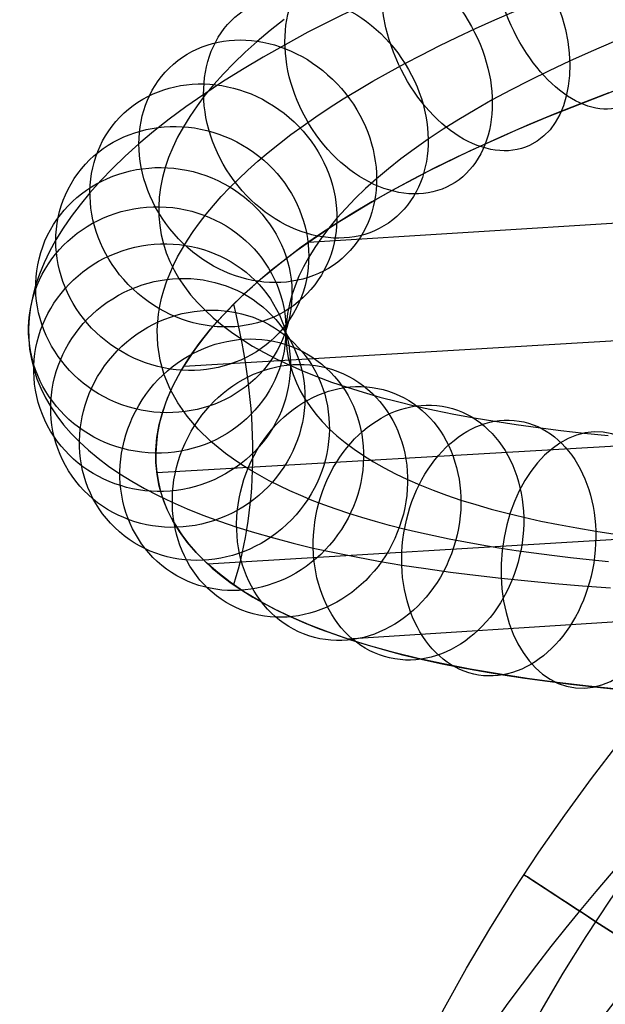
# Model space of a CAD drawing. Extents: x 66.1 to 118.8, y -25.4 to 29.7.
# Tile 13 of 29: x 66.1 to 72.9, y 11.1 to 22.6. Entities that reach past the tile are written whole.
import ezdxf

# ---------------------------------------------------------------- set-up
doc = ezdxf.new("R2010")
doc.units = 0
for name, color, linetype in [('LAYER_05', 157, 'CONTINUOUS'), ('LAYER_06', 254, 'CONTINUOUS'), ('PREDEFINITO', 7, 'CONTINUOUS')]:
    doc.layers.add(name, color=color, linetype=linetype)

msp = doc.modelspace()

# ---------------------------------------------------------------- linework, layer by layer
at = {"layer": 'LAYER_05'}
for p, q in [((71.642, 22.594, 80.722), (71.87, 22.693, 80.928)), ((71.42, 22.493, 80.512), (71.642, 22.594, 80.722)), ((70.995, 22.291, 80.081), (71.205, 22.392, 80.299)), ((71.205, 22.392, 80.299), (71.42, 22.493, 80.512)), ((70.792, 22.188, 79.859), (70.995, 22.291, 80.081)), ((70.596, 22.086, 79.633), (70.792, 22.188, 79.859)), ((70.406, 21.983, 79.403), (70.596, 22.086, 79.633)), ((70.223, 21.88, 79.169), (70.406, 21.983, 79.403)), ((70.046, 21.776, 78.931), (70.223, 21.88, 79.169)), ((69.877, 21.673, 78.689), (70.046, 21.776, 78.931)), ((69.714, 21.569, 78.443), (69.877, 21.673, 78.689)), ((69.559, 21.465, 78.194), (69.714, 21.569, 78.443)), ((69.267, 21.257, 77.684), (69.41, 21.361, 77.94)), ((69.41, 21.361, 77.94), (69.559, 21.465, 78.194)), ((69.132, 21.153, 77.424), (69.267, 21.257, 77.684)), ((69.003, 21.049, 77.161), (69.132, 21.153, 77.424)), ((68.88, 20.946, 76.894), (69.003, 21.049, 77.161)), ((68.764, 20.842, 76.625), (68.88, 20.946, 76.894)), ((68.654, 20.739, 76.353), (68.764, 20.842, 76.625)), ((68.551, 20.636, 76.078), (68.654, 20.739, 76.353)), ((68.454, 20.534, 75.801), (68.551, 20.636, 76.078)), ((68.363, 20.431, 75.521), (68.454, 20.534, 75.801)), ((68.2, 20.229, 74.954), (68.279, 20.33, 75.239)), ((68.279, 20.33, 75.239), (68.363, 20.431, 75.521)), ((68.128, 20.128, 74.668), (68.2, 20.229, 74.954)), ((68.061, 20.028, 74.379), (68.128, 20.128, 74.668)), ((68.001, 19.929, 74.089), (68.061, 20.028, 74.379)), ((67.946, 19.83, 73.797), (68.001, 19.929, 74.089)), ((67.897, 19.733, 73.504), (67.946, 19.83, 73.797)), ((67.816, 19.539, 72.912), (67.854, 19.635, 73.209)), ((67.854, 19.635, 73.209), (67.897, 19.733, 73.504)), ((67.785, 19.443, 72.615), (67.816, 19.539, 72.912)), ((67.759, 19.349, 72.317), (67.785, 19.443, 72.615)), ((67.738, 19.255, 72.017), (67.759, 19.349, 72.317)), ((67.723, 19.162, 71.717), (67.738, 19.255, 72.017)), ((67.708, 18.979, 71.115), (67.723, 19.162, 71.717)), ((67.715, 18.8, 70.511), (67.708, 18.979, 71.115)), ((67.743, 18.625, 69.907), (67.715, 18.8, 70.511)), ((67.791, 18.455, 69.303), (67.743, 18.625, 69.907)), ((67.86, 18.29, 68.701), (67.791, 18.455, 69.303)), ((67.948, 18.129, 68.101), (67.86, 18.29, 68.701)), ((68.057, 17.974, 67.504), (67.948, 18.129, 68.101)), ((68.186, 17.823, 66.911), (68.057, 17.974, 67.504)), ((68.335, 17.679, 66.322), (68.186, 17.823, 66.911)), ((68.417, 17.609, 66.03), (68.335, 17.679, 66.322)), ((68.504, 17.54, 65.74), (68.417, 17.609, 66.03)), ((68.596, 17.473, 65.451), (68.504, 17.54, 65.74)), ((68.694, 17.408, 65.164), (68.596, 17.473, 65.451)), ((68.796, 17.343, 64.879), (68.694, 17.408, 65.164)), ((68.903, 17.281, 64.596), (68.796, 17.343, 64.879)), ((69.015, 17.22, 64.315), (68.903, 17.281, 64.596)), ((69.133, 17.161, 64.037), (69.015, 17.22, 64.315)), ((69.255, 17.103, 63.76), (69.133, 17.161, 64.037)), ((69.382, 17.047, 63.486), (69.255, 17.103, 63.76)), ((69.515, 16.992, 63.215), (69.382, 17.047, 63.486)), ((69.652, 16.939, 62.946), (69.515, 16.992, 63.215)), ((69.794, 16.888, 62.68), (69.652, 16.939, 62.946)), ((69.942, 16.838, 62.417), (69.794, 16.888, 62.68)), ((70.094, 16.791, 62.157), (69.942, 16.838, 62.417)), ((70.251, 16.744, 61.9), (70.094, 16.791, 62.157)), ((70.414, 16.7, 61.646), (70.251, 16.744, 61.9)), ((70.581, 16.657, 61.396), (70.414, 16.7, 61.646)), ((70.754, 16.616, 61.149), (70.581, 16.657, 61.396)), ((70.931, 16.577, 60.906), (70.754, 16.616, 61.149)), ((71.113, 16.539, 60.666), (70.931, 16.577, 60.906)), ((71.301, 16.503, 60.43), (71.113, 16.539, 60.666)), ((71.493, 16.469, 60.198), (71.301, 16.503, 60.43)), ((71.69, 16.436, 59.969), (71.493, 16.469, 60.198)), ((71.892, 16.405, 59.744), (71.69, 16.436, 59.969)), ((72.098, 16.376, 59.523), (71.892, 16.405, 59.744)), ((72.309, 16.348, 59.306), (72.098, 16.376, 59.523)), ((72.525, 16.322, 59.093), (72.309, 16.348, 59.306)), ((72.745, 16.297, 58.883), (72.525, 16.322, 59.093)), ((72.969, 16.274, 58.677), (72.745, 16.297, 58.883))]:
    msp.add_line(p, q, dxfattribs=at)
at = {"layer": 'LAYER_06'}
for centre, radius in [((90.4, 0.587, 34.673), 22), ((90.4, 0.587, 35.673), 21), ((90.4, 0.587, 33.673), 21), ((90.4, 0.587, 34.673), 20)]:
    msp.add_circle(centre, radius, dxfattribs=at)
at = {"layer": 'LAYER_06', "extrusion": (0.547211, 0.836995, 0)}
msp.add_circle((-54.343, 34.673, 49.959), 1, dxfattribs=at)
at = {"layer": 'PREDEFINITO'}
for p, q in [((70.029, 22.733, 81.17), (69.743, 22.592, 80.866)), ((69.188, 22.6, 77.003), (69.026, 22.473, 76.682)), ((69.743, 22.592, 80.866), (69.465, 22.45, 80.553)), ((69.026, 22.473, 76.682), (68.875, 22.345, 76.355)), ((69.465, 22.45, 80.553), (69.198, 22.305, 80.231)), ((68.875, 22.345, 76.355), (68.734, 22.218, 76.025)), ((69.198, 22.305, 80.231), (68.944, 22.162, 79.905)), ((73.027, 22.339, 80.026), (72.767, 22.227, 79.797)), ((68.734, 22.218, 76.025), (68.602, 22.092, 75.69)), ((68.944, 22.162, 79.905), (68.701, 22.017, 79.57)), ((72.767, 22.227, 79.797), (72.516, 22.114, 79.561)), ((68.602, 22.092, 75.69), (68.48, 21.966, 75.351)), ((72.516, 22.114, 79.561), (72.278, 22.002, 79.323)), ((68.48, 21.966, 75.351), (68.368, 21.841, 75.008)), ((68.701, 22.017, 79.57), (68.47, 21.872, 79.228)), ((72.278, 22.002, 79.323), (72.048, 21.889, 79.08)), ((68.47, 21.872, 79.228), (68.25, 21.726, 78.879)), ((68.368, 21.841, 75.008), (68.265, 21.717, 74.661)), ((72.048, 21.889, 79.08), (71.826, 21.775, 78.83)), ((68.25, 21.726, 78.879), (68.043, 21.581, 78.525)), ((68.265, 21.717, 74.661), (68.172, 21.593, 74.312)), ((71.826, 21.775, 78.83), (71.614, 21.661, 78.575)), ((72.635, 21.614, 82.122), (73.023, 21.762, 82.411)), ((72.971, 21.743, 82.373), (72.65, 21.62, 82.133)), ((68.172, 21.593, 74.312), (68.088, 21.47, 73.959)), ((71.614, 21.661, 78.575), (71.414, 21.547, 78.317)), ((72.258, 21.463, 81.82), (72.635, 21.614, 82.122)), ((72.65, 21.62, 82.133), (72.344, 21.498, 81.891)), ((68.043, 21.581, 78.525), (67.849, 21.436, 78.166)), ((71.414, 21.547, 78.317), (71.223, 21.433, 78.053)), ((72.344, 21.498, 81.891), (72.045, 21.374, 81.641)), ((67.849, 21.436, 78.166), (67.666, 21.292, 77.802)), ((68.088, 21.47, 73.959), (68.013, 21.348, 73.604)), ((71.223, 21.433, 78.053), (71.04, 21.319, 77.784)), ((72.045, 21.374, 81.641), (71.753, 21.248, 81.382)), ((71.888, 21.308, 81.504), (72.258, 21.463, 81.82)), ((67.666, 21.292, 77.802), (67.495, 21.148, 77.433)), ((68.013, 21.348, 73.604), (67.946, 21.227, 73.245)), ((71.04, 21.319, 77.784), (70.867, 21.204, 77.508)), ((71.753, 21.248, 81.382), (71.469, 21.12, 81.115)), ((71.709, 21.229, 81.342), (71.888, 21.308, 81.504)), ((67.495, 21.148, 77.433), (67.335, 21.005, 77.059)), ((67.946, 21.227, 73.245), (67.889, 21.108, 72.884)), ((70.867, 21.204, 77.508), (70.704, 21.089, 77.229)), ((71.361, 21.071, 81.009), (71.533, 21.15, 81.177)), ((71.533, 21.15, 81.177), (71.709, 21.229, 81.342)), ((67.889, 21.108, 72.884), (67.84, 20.989, 72.522)), ((70.704, 21.089, 77.229), (70.549, 20.974, 76.943)), ((71.192, 20.991, 80.839), (71.361, 21.071, 81.009)), ((71.469, 21.12, 81.115), (71.199, 20.993, 80.846)), ((67.335, 21.005, 77.059), (67.187, 20.862, 76.682)), ((67.84, 20.989, 72.522), (67.801, 20.872, 72.157)), ((70.549, 20.974, 76.943), (70.403, 20.859, 76.652)), ((70.865, 20.829, 80.489), (71.027, 20.91, 80.665)), ((71.199, 20.993, 80.846), (70.937, 20.865, 80.568)), ((71.027, 20.91, 80.665), (71.192, 20.991, 80.839)), ((67.187, 20.862, 76.682), (67.05, 20.721, 76.3)), ((67.801, 20.872, 72.157), (67.769, 20.756, 71.79)), ((70.403, 20.859, 76.652), (70.265, 20.743, 76.356)), ((70.937, 20.865, 80.568), (70.683, 20.734, 80.283)), ((70.707, 20.747, 80.31), (70.865, 20.829, 80.489)), ((67.05, 20.721, 76.3), (66.924, 20.58, 75.916)), ((67.769, 20.756, 71.79), (67.746, 20.641, 71.422)), ((70.265, 20.743, 76.356), (70.137, 20.628, 76.055)), ((70.683, 20.734, 80.283), (70.439, 20.603, 79.989)), ((70.552, 20.665, 80.127), (70.707, 20.747, 80.31)), ((66.924, 20.58, 75.916), (66.809, 20.44, 75.527)), ((67.746, 20.641, 71.422), (67.732, 20.527, 71.053)), ((69.473, 20.004, 78.584), (79.591, 20.631, 78.337)), ((70.137, 20.628, 76.055), (70.017, 20.512, 75.749)), ((70.439, 20.603, 79.989), (70.209, 20.472, 79.692)), ((70.255, 20.499, 79.753), (70.402, 20.583, 79.941)), ((70.402, 20.583, 79.941), (70.552, 20.665, 80.127)), ((66.809, 20.44, 75.527), (66.704, 20.302, 75.136)), ((67.732, 20.527, 71.053), (67.726, 20.416, 70.684)), ((70.017, 20.512, 75.749), (69.905, 20.397, 75.439)), ((70.209, 20.472, 79.692), (69.988, 20.34, 79.387)), ((70.112, 20.416, 79.56), (70.255, 20.499, 79.753)), ((67.726, 20.416, 70.684), (67.728, 20.305, 70.313)), ((69.988, 20.34, 79.387), (69.777, 20.208, 79.076)), ((69.905, 20.397, 75.439), (69.803, 20.283, 75.125)), ((69.837, 20.247, 79.166), (69.972, 20.331, 79.365)), ((69.972, 20.331, 79.365), (70.112, 20.416, 79.56)), ((66.704, 20.302, 75.136), (66.61, 20.165, 74.742)), ((67.728, 20.305, 70.313), (67.737, 20.196, 69.942)), ((69.705, 20.161, 78.964), (69.837, 20.247, 79.166)), ((69.803, 20.283, 75.125), (69.708, 20.168, 74.807)), ((66.61, 20.165, 74.742), (66.526, 20.029, 74.347)), ((67.737, 20.196, 69.942), (67.755, 20.089, 69.571)), ((69.777, 20.208, 79.076), (69.576, 20.075, 78.757)), ((69.579, 20.077, 78.761), (69.705, 20.161, 78.964)), ((69.708, 20.168, 74.807), (69.622, 20.054, 74.485)), ((66.526, 20.029, 74.347), (66.453, 19.895, 73.948)), ((67.755, 20.089, 69.571), (67.781, 19.983, 69.199)), ((67.781, 19.983, 69.199), (67.814, 19.88, 68.829)), ((69.34, 19.908, 78.349), (69.457, 19.992, 78.556)), ((69.576, 20.075, 78.757), (69.388, 19.943, 78.435)), ((69.457, 19.992, 78.556), (69.579, 20.077, 78.761)), ((69.622, 20.054, 74.485), (69.544, 19.941, 74.16)), ((66.453, 19.895, 73.948), (66.389, 19.762, 73.547)), ((67.814, 19.88, 68.829), (67.856, 19.778, 68.459)), ((69.388, 19.943, 78.435), (69.21, 19.81, 78.106)), ((69.227, 19.824, 78.139), (69.34, 19.908, 78.349)), ((69.544, 19.941, 74.16), (69.475, 19.829, 73.831)), ((66.389, 19.762, 73.547), (66.335, 19.63, 73.145)), ((67.856, 19.778, 68.459), (67.905, 19.678, 68.089)), ((69.21, 19.81, 78.106), (69.042, 19.678, 77.772)), ((69.119, 19.739, 77.928), (69.227, 19.824, 78.139)), ((69.475, 19.829, 73.831), (69.414, 19.716, 73.499)), ((67.905, 19.678, 68.089), (67.961, 19.58, 67.72)), ((69.042, 19.678, 77.772), (68.885, 19.546, 77.433)), ((68.914, 19.571, 77.498), (69.014, 19.655, 77.714)), ((69.014, 19.655, 77.714), (69.119, 19.739, 77.928)), ((69.414, 19.716, 73.499), (69.36, 19.605, 73.164)), ((66.335, 19.63, 73.145), (66.291, 19.501, 72.742)), ((67.961, 19.58, 67.72), (68.026, 19.484, 67.353)), ((68.885, 19.546, 77.433), (68.738, 19.414, 77.089)), ((68.818, 19.487, 77.28), (68.914, 19.571, 77.498)), ((69.36, 19.605, 73.164), (69.315, 19.495, 72.827)), ((66.291, 19.501, 72.742), (66.257, 19.372, 72.337)), ((68.026, 19.484, 67.353), (68.098, 19.39, 66.988)), ((68.738, 19.414, 77.089), (68.602, 19.283, 76.741)), ((68.726, 19.403, 77.06), (68.818, 19.487, 77.28)), ((69.315, 19.495, 72.827), (69.278, 19.386, 72.488)), ((66.257, 19.372, 72.337), (66.231, 19.246, 71.931)), ((68.098, 19.39, 66.988), (68.178, 19.298, 66.623)), ((68.178, 19.298, 66.623), (68.266, 19.208, 66.26)), ((68.476, 19.153, 76.391), (68.639, 19.319, 76.839)), ((68.639, 19.319, 76.839), (68.726, 19.403, 77.06)), ((69.278, 19.386, 72.488), (69.249, 19.278, 72.146)), ((66.231, 19.246, 71.931), (66.215, 19.121, 71.525)), ((68.018, 18.558, 74.715), (79.661, 19.248, 74.482)), ((68.266, 19.208, 66.26), (68.361, 19.12, 65.9)), ((68.602, 19.283, 76.741), (68.475, 19.152, 76.389)), ((69.249, 19.278, 72.146), (69.228, 19.171, 71.803)), ((66.215, 19.121, 71.525), (66.209, 18.998, 71.118)), ((68.329, 18.987, 75.937), (68.476, 19.153, 76.391)), ((68.475, 19.152, 76.389), (68.358, 19.022, 76.033)), ((68.361, 19.12, 65.9), (68.464, 19.035, 65.543)), ((69.214, 19.065, 71.458), (69.208, 18.96, 71.112)), ((69.228, 19.171, 71.803), (69.214, 19.065, 71.458)), ((66.209, 18.998, 71.118), (66.211, 18.877, 70.711)), ((68.198, 18.823, 75.478), (68.329, 18.987, 75.937)), ((68.358, 19.022, 76.033), (68.251, 18.892, 75.673)), ((68.464, 19.035, 65.543), (68.575, 18.952, 65.187)), ((68.575, 18.952, 65.187), (68.694, 18.87, 64.833)), ((69.208, 18.96, 71.112), (69.21, 18.857, 70.765)), ((66.211, 18.877, 70.711), (66.221, 18.757, 70.304)), ((68.251, 18.892, 75.673), (68.154, 18.763, 75.309)), ((68.694, 18.87, 64.833), (68.82, 18.792, 64.484)), ((69.21, 18.857, 70.765), (69.219, 18.754, 70.417)), ((66.221, 18.757, 70.304), (66.241, 18.64, 69.897)), ((68.154, 18.763, 75.309), (68.067, 18.636, 74.943)), ((68.083, 18.661, 75.013), (68.198, 18.823, 75.478)), ((68.82, 18.792, 64.484), (68.954, 18.716, 64.137)), ((69.219, 18.754, 70.417), (69.236, 18.654, 70.068)), ((66.241, 18.64, 69.897), (66.269, 18.524, 69.49)), ((67.983, 18.499, 74.543), (68.083, 18.661, 75.013)), ((68.067, 18.636, 74.943), (67.989, 18.51, 74.574)), ((68.954, 18.716, 64.137), (69.096, 18.642, 63.793)), ((69.096, 18.642, 63.793), (69.246, 18.571, 63.452)), ((69.236, 18.654, 70.068), (69.26, 18.555, 69.72)), ((66.269, 18.524, 69.49), (66.306, 18.411, 69.084)), ((67.898, 18.34, 74.07), (67.983, 18.499, 74.543)), ((67.989, 18.51, 74.574), (67.92, 18.384, 74.201)), ((69.246, 18.571, 63.452), (69.403, 18.502, 63.117)), ((69.26, 18.555, 69.72), (69.292, 18.458, 69.372)), ((69.403, 18.502, 63.117), (69.568, 18.436, 62.785)), ((66.306, 18.411, 69.084), (66.351, 18.299, 68.679)), ((67.92, 18.384, 74.201), (67.86, 18.26, 73.827)), ((69.292, 18.458, 69.372), (69.33, 18.362, 69.025)), ((69.568, 18.436, 62.785), (69.741, 18.372, 62.456)), ((69.741, 18.372, 62.456), (69.922, 18.311, 62.131)), ((66.351, 18.299, 68.679), (66.405, 18.189, 68.274)), ((67.86, 18.26, 73.827), (67.81, 18.137, 73.45)), ((67.828, 18.183, 73.593), (67.898, 18.34, 74.07)), ((69.33, 18.362, 69.025), (69.376, 18.268, 68.678)), ((69.376, 18.268, 68.678), (69.429, 18.176, 68.332)), ((69.922, 18.311, 62.131), (70.109, 18.252, 61.813)), ((66.405, 18.189, 68.274), (66.467, 18.082, 67.869)), ((67.773, 18.028, 73.114), (67.828, 18.183, 73.593)), ((69.429, 18.176, 68.332), (69.49, 18.086, 67.989)), ((70.109, 18.252, 61.813), (70.305, 18.196, 61.498)), ((70.305, 18.196, 61.498), (70.509, 18.143, 61.188)), ((70.509, 18.143, 61.188), (70.721, 18.092, 60.884)), ((66.467, 18.082, 67.869), (66.538, 17.976, 67.467)), ((67.732, 17.876, 72.633), (67.773, 18.028, 73.114)), ((67.81, 18.137, 73.45), (67.769, 18.015, 73.073)), ((69.49, 18.086, 67.989), (69.557, 17.998, 67.646)), ((70.721, 18.092, 60.884), (70.94, 18.044, 60.585)), ((70.94, 18.044, 60.585), (71.167, 17.998, 60.291)), ((66.538, 17.976, 67.467), (66.617, 17.873, 67.065)), ((67.703, 17.317, 70.785), (79.69, 18.014, 70.589)), ((67.769, 18.015, 73.073), (67.736, 17.895, 72.693)), ((69.557, 17.998, 67.646), (69.632, 17.912, 67.306)), ((71.167, 17.998, 60.291), (71.401, 17.955, 60.003)), ((71.401, 17.955, 60.003), (71.643, 17.915, 59.721)), ((71.643, 17.915, 59.721), (71.893, 17.877, 59.444)), ((66.617, 17.873, 67.065), (66.705, 17.772, 66.665)), ((67.705, 17.726, 72.15), (67.732, 17.876, 72.633)), ((67.736, 17.895, 72.693), (67.713, 17.776, 72.311)), ((69.632, 17.912, 67.306), (69.714, 17.828, 66.966)), ((69.714, 17.828, 66.966), (69.803, 17.746, 66.63)), ((71.893, 17.877, 59.444), (72.15, 17.841, 59.172)), ((72.15, 17.841, 59.172), (72.414, 17.808, 58.907)), ((72.414, 17.808, 58.907), (72.685, 17.777, 58.648)), ((66.705, 17.772, 66.665), (66.801, 17.673, 66.266)), ((67.692, 17.579, 71.666), (67.705, 17.726, 72.15)), ((67.713, 17.776, 72.311), (67.698, 17.658, 71.929)), ((69.803, 17.746, 66.63), (69.9, 17.667, 66.297)), ((72.685, 17.777, 58.648), (72.965, 17.748, 58.393)), ((66.801, 17.673, 66.266), (66.906, 17.577, 65.87)), ((66.906, 17.577, 65.87), (67.02, 17.483, 65.476)), ((67.698, 17.658, 71.929), (67.691, 17.542, 71.546)), ((67.693, 17.435, 71.187), (67.692, 17.579, 71.666)), ((69.9, 17.667, 66.297), (70.003, 17.589, 65.965)), ((70.003, 17.589, 65.965), (70.114, 17.514, 65.635)), ((67.02, 17.483, 65.476), (67.142, 17.391, 65.084)), ((67.691, 17.542, 71.546), (67.693, 17.428, 71.163)), ((70.114, 17.514, 65.635), (70.231, 17.441, 65.311)), ((67.142, 17.391, 65.084), (67.273, 17.302, 64.693)), ((67.706, 17.294, 70.705), (67.693, 17.435, 71.187)), ((67.693, 17.428, 71.163), (67.703, 17.316, 70.779)), ((70.231, 17.441, 65.311), (70.355, 17.37, 64.989)), ((70.355, 17.37, 64.989), (70.487, 17.302, 64.67)), ((67.273, 17.302, 64.693), (67.413, 17.215, 64.308)), ((67.703, 17.316, 70.779), (67.722, 17.205, 70.395)), ((67.732, 17.156, 70.222), (67.706, 17.294, 70.705)), ((70.487, 17.302, 64.67), (70.626, 17.236, 64.355)), ((70.626, 17.236, 64.355), (70.771, 17.172, 64.044)), ((67.413, 17.215, 64.308), (67.561, 17.131, 63.925)), ((67.561, 17.131, 63.925), (67.718, 17.049, 63.544)), ((67.722, 17.205, 70.395), (67.748, 17.096, 70.011)), ((67.772, 17.019, 69.738), (67.732, 17.156, 70.222)), ((70.771, 17.172, 64.044), (70.923, 17.111, 63.738)), ((70.923, 17.111, 63.738), (71.082, 17.052, 63.435)), ((67.718, 17.049, 63.544), (67.884, 16.97, 63.166)), ((67.748, 17.096, 70.011), (67.783, 16.988, 69.628)), ((67.824, 16.886, 69.254), (67.772, 17.019, 69.738)), ((71.082, 17.052, 63.435), (71.248, 16.996, 63.137)), ((71.248, 16.996, 63.137), (71.421, 16.942, 62.844)), ((67.783, 16.988, 69.628), (67.825, 16.883, 69.245)), ((67.889, 16.755, 68.77), (67.824, 16.886, 69.254)), ((67.825, 16.883, 69.245), (67.876, 16.78, 68.863)), ((67.884, 16.97, 63.166), (68.058, 16.894, 62.794)), ((68.058, 16.894, 62.794), (68.241, 16.821, 62.425)), ((68.294, 16.252, 66.802), (79.647, 16.934, 66.649)), ((71.421, 16.942, 62.844), (71.6, 16.891, 62.556)), ((71.6, 16.891, 62.556), (71.786, 16.842, 62.273)), ((67.876, 16.78, 68.863), (67.935, 16.678, 68.481)), ((68.241, 16.821, 62.425), (68.433, 16.75, 62.059)), ((71.786, 16.842, 62.273), (71.98, 16.795, 61.994)), ((71.98, 16.795, 61.994), (72.179, 16.751, 61.722)), ((67.968, 16.628, 68.287), (67.889, 16.755, 68.77)), ((67.935, 16.678, 68.481), (68.001, 16.579, 68.102)), ((68.433, 16.75, 62.059), (68.635, 16.681, 61.698)), ((68.635, 16.681, 61.698), (68.844, 16.616, 61.342)), ((72.179, 16.751, 61.722), (72.386, 16.71, 61.455)), ((72.386, 16.71, 61.455), (72.6, 16.671, 61.193)), ((72.6, 16.671, 61.193), (72.82, 16.634, 60.935)), ((68.059, 16.503, 67.805), (67.968, 16.628, 68.287)), ((68.001, 16.579, 68.102), (68.076, 16.482, 67.724)), ((68.844, 16.616, 61.342), (69.063, 16.553, 60.991)), ((69.063, 16.553, 60.991), (69.291, 16.493, 60.645)), ((72.82, 16.634, 60.935), (73.048, 16.599, 60.683)), ((68.164, 16.382, 67.325), (68.059, 16.503, 67.805)), ((68.076, 16.482, 67.724), (68.159, 16.387, 67.347)), ((69.291, 16.493, 60.645), (69.527, 16.436, 60.304)), ((69.527, 16.436, 60.304), (69.773, 16.383, 59.969)), ((68.159, 16.387, 67.347), (68.25, 16.293, 66.972)), ((68.282, 16.264, 66.847), (68.164, 16.382, 67.325)), ((69.773, 16.383, 59.969), (70.027, 16.332, 59.641)), ((70.027, 16.332, 59.641), (70.289, 16.284, 59.319)), ((68.25, 16.293, 66.972), (68.348, 16.203, 66.6)), ((68.413, 16.149, 66.373), (68.282, 16.264, 66.847)), ((68.348, 16.203, 66.6), (68.455, 16.115, 66.23)), ((70.289, 16.284, 59.319), (70.56, 16.238, 59.003)), ((70.56, 16.238, 59.003), (70.838, 16.196, 58.694)), ((70.838, 16.196, 58.694), (71.125, 16.156, 58.392)), ((68.557, 16.038, 65.901), (68.413, 16.149, 66.373)), ((68.455, 16.115, 66.23), (68.57, 16.028, 65.862)), ((71.125, 16.156, 58.392), (71.418, 16.12, 58.097)), ((71.418, 16.12, 58.097), (71.718, 16.085, 57.81)), ((71.718, 16.085, 57.81), (72.027, 16.053, 57.528)), ((68.715, 15.931, 65.434), (68.557, 16.038, 65.901)), ((68.57, 16.028, 65.862), (68.693, 15.945, 65.496)), ((69.926, 15.378, 62.766), (79.575, 16.001, 62.657)), ((72.027, 16.053, 57.528), (72.343, 16.024, 57.253)), ((72.343, 16.024, 57.253), (72.664, 15.997, 56.986)), ((72.664, 15.997, 56.986), (72.992, 15.972, 56.727)), ((68.693, 15.945, 65.496), (68.823, 15.864, 65.135)), ((68.885, 15.828, 64.971), (68.715, 15.931, 65.434)), ((68.823, 15.864, 65.135), (68.962, 15.785, 64.776)), ((69.069, 15.728, 64.514), (68.885, 15.828, 64.971)), ((68.962, 15.785, 64.776), (69.109, 15.709, 64.421)), ((69.267, 15.633, 64.061), (69.069, 15.728, 64.514)), ((69.109, 15.709, 64.421), (69.264, 15.635, 64.068)), ((69.264, 15.635, 64.068), (69.426, 15.564, 63.721)), ((69.48, 15.541, 63.61), (69.267, 15.633, 64.061)), ((69.426, 15.564, 63.721), (69.596, 15.495, 63.378)), ((69.706, 15.454, 63.166), (69.48, 15.541, 63.61)), ((69.596, 15.495, 63.378), (69.775, 15.43, 63.039)), ((69.946, 15.371, 62.729), (69.706, 15.454, 63.166)), ((69.775, 15.43, 63.039), (69.962, 15.366, 62.703)), ((70.2, 15.293, 62.3), (69.946, 15.371, 62.729)), ((69.962, 15.366, 62.703), (70.155, 15.306, 62.374)), ((70.155, 15.306, 62.374), (70.358, 15.248, 62.049)), ((70.468, 15.219, 61.879), (70.2, 15.293, 62.3)), ((70.358, 15.248, 62.049), (70.568, 15.192, 61.729)), ((70.75, 15.149, 61.466), (70.468, 15.219, 61.879)), ((70.568, 15.192, 61.729), (70.786, 15.14, 61.415)), ((71.047, 15.084, 61.061), (70.75, 15.149, 61.466)), ((70.786, 15.14, 61.415), (71.012, 15.09, 61.107)), ((71.012, 15.09, 61.107), (71.246, 15.043, 60.804)), ((71.358, 15.023, 60.664), (71.047, 15.084, 61.061)), ((71.246, 15.043, 60.804), (71.488, 14.999, 60.508)), ((71.684, 14.967, 60.278), (71.358, 15.023, 60.664)), ((71.488, 14.999, 60.508), (71.736, 14.958, 60.217)), ((72.022, 14.915, 59.902), (71.684, 14.967, 60.278)), ((71.736, 14.958, 60.217), (71.993, 14.919, 59.933)), ((71.993, 14.919, 59.933), (72.257, 14.882, 59.655)), ((72.372, 14.868, 59.537), (72.022, 14.915, 59.902)), ((72.257, 14.882, 59.655), (72.527, 14.848, 59.383)), ((72.734, 14.825, 59.184), (72.372, 14.868, 59.537)), ((72.527, 14.848, 59.383), (72.804, 14.817, 59.118)), ((73.107, 14.786, 58.842), (72.734, 14.825, 59.184)), ((72.804, 14.817, 59.118), (73.089, 14.787, 58.858))]:
    msp.add_line(p, q, dxfattribs=at)
at = {"layer": 'PREDEFINITO', "extrusion": (0.818235, 0.271905, 0.506516)}
msp.add_circle((-1.042, 31.8, 108.595), 1.5, dxfattribs=at)
at = {"layer": 'PREDEFINITO', "extrusion": (0.757067, 0.295214, 0.582836)}
msp.add_circle((-4.955, 21.958, 109.254), 1.5, dxfattribs=at)
at = {"layer": 'PREDEFINITO', "extrusion": (0.682257, 0.314065, 0.660218)}
msp.add_circle((-9.433, 11.428, 108.947), 1.5, dxfattribs=at)
at = {"layer": 'PREDEFINITO', "extrusion": (0.592181, 0.327219, 0.736376)}
msp.add_circle((-14.81, 0.515, 107.357), 1.5, dxfattribs=at)
at = {"layer": 'PREDEFINITO', "extrusion": (0.488592, 0.33344, 0.806285)}
msp.add_circle((-21.48, -9.826, 104.189), 1.5, dxfattribs=at)
at = {"layer": 'PREDEFINITO', "extrusion": (0.383607, 0.333022, 0.86136)}
msp.add_circle((-29.338, -17.569, 99.632), 1.5, dxfattribs=at)
at = {"layer": 'PREDEFINITO', "extrusion": (0.281499, 0.326946, 0.902144)}
msp.add_circle((-38.476, -21.626, 94.055), 1.5, dxfattribs=at)
at = {"layer": 'PREDEFINITO', "extrusion": (0.184197, 0.316296, 0.930606)}
msp.add_circle((-48.733, -20.754, 87.777), 1.5, dxfattribs=at)
at = {"layer": 'PREDEFINITO', "extrusion": (0.092262, 0.302892, 0.948548)}
msp.add_circle((-59.178, -13.386, 81.022), 1.5, dxfattribs=at)
at = {"layer": 'PREDEFINITO'}
for centre, radius in [((90.4, -2.413, 45.673), 23.005), ((90.4, -2.413, 43.673), 23.005), ((90.4, -2.413, 46.673), 22.026), ((90.4, -2.413, 42.673), 22.026), ((90.4, -2.413, 46.673), 21.341), ((90.4, -2.413, 46.673), 21.341), ((90.4, -2.413, 46.585), 21.134), ((90.4, -2.413, 42.673), 21.048), ((90.4, -2.413, 46.373), 21.048), ((90.4, -2.413, 46.373), 21.048), ((90.4, -2.413, 46.273), 21.048), ((90.4, -2.413, 46.273), 21.048), ((90.4, -2.413, 46.273), 21.048), ((90.4, -2.413, 46.52), 21.048), ((90.4, -2.413, 46.202), 21.019), ((90.4, -2.413, 46.173), 20.95), ((90.4, -2.413, 46.173), 20.95), ((90.4, -2.413, 48.505), 19.298)]:
    msp.add_circle(centre, radius, dxfattribs=at)
at = {"layer": 'PREDEFINITO', "extrusion": (0.005615, 0.287539, 0.957753)}
msp.add_circle((-67.325, 1.012, 73.948), 1.5, dxfattribs=at)
at = {"layer": 'PREDEFINITO', "extrusion": (-0.076422, 0.270549, 0.959668)}
msp.add_circle((-70.253, 20.124, 66.635), 1.5, dxfattribs=at)
at = {"layer": 'PREDEFINITO', "extrusion": (-0.157374, 0.251984, 0.95485)}
msp.add_circle((-67.235, 39.918, 58.901), 1.5, dxfattribs=at)
at = {"layer": 'PREDEFINITO', "extrusion": (-0.239087, 0.231664, 0.942958)}
msp.add_circle((-60.247, 56.754, 50.608), 1.5, dxfattribs=at)
at = {"layer": 'PREDEFINITO', "extrusion": (-0.321889, 0.20934, 0.923344)}
msp.add_circle((-52.044, 69.431, 41.702), 1.5, dxfattribs=at)
at = {"layer": 'PREDEFINITO', "extrusion": (-0.405877, 0.185242, 0.894958)}
msp.add_circle((-44.314, 78.477, 32.122), 1.5, dxfattribs=at)
at = {"layer": 'PREDEFINITO', "extrusion": (-0.490749, 0.159647, 0.85655)}
msp.add_circle((-37.649, 84.719, 21.828), 1.5, dxfattribs=at)
at = {"layer": 'PREDEFINITO', "extrusion": (-0.575635, 0.13239, 0.806918)}
msp.add_circle((-32.052, 88.753, 10.814), 1.5, dxfattribs=at)
at = {"layer": 'PREDEFINITO', "extrusion": (-0.656757, 0.1046, 0.746813)}
msp.add_circle((-27.507, 90.823, -0.578), 1.5, dxfattribs=at)
at = {"layer": 'PREDEFINITO', "extrusion": (0.728266, -0.079047, -0.680721)}
msp.add_circle((24.051, 91.167, 11.606), 1.5, dxfattribs=at)
at = {"layer": 'PREDEFINITO', "extrusion": (0.432783, 0.863863, -0.25776)}
msp.add_arc((12.154, 72.352, 26.564), 66.375, 167.69156, 177.57585, dxfattribs=at)

doc.saveas('drawing.dxf')
